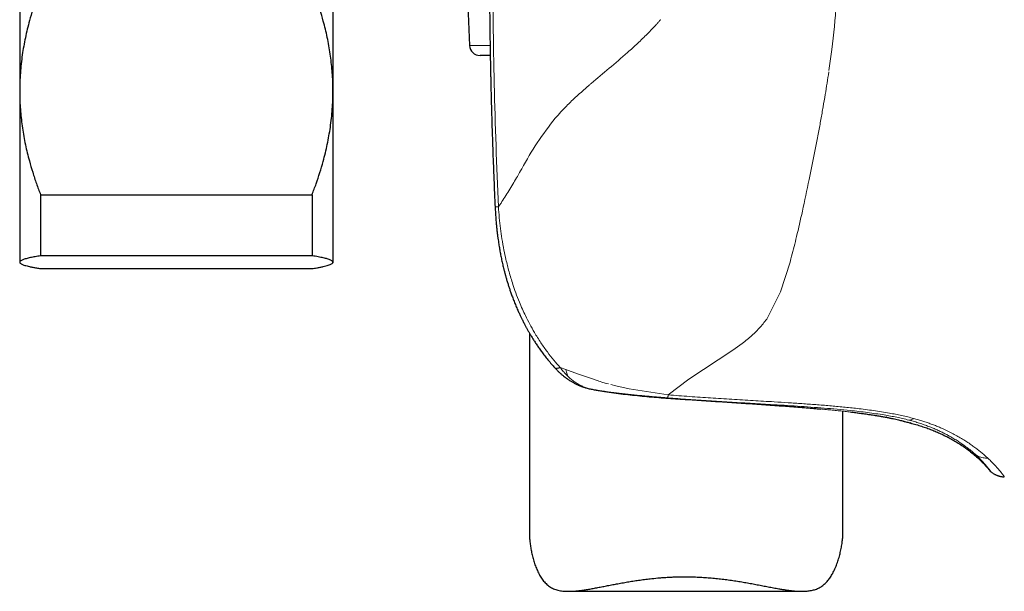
# Model space of a CAD drawing. Header units: millimetres. Extents: x 8 to 1267, y 12 to 1009.
# Tile 17 of 71: x 334 to 381, y 708 to 736. Entities that reach past the tile are written whole.
import ezdxf

# ---------------------------------------------------------------- set-up
doc = ezdxf.new("R2010")
doc.units = ezdxf.units.MM

msp = doc.modelspace()

# ---------------------------------------------------------------- linework, layer by layer
at = {"color": 7, "linetype": 'Continuous', "lineweight": 30}
for p, q in [((354.048, 763.651), (355.305, 734.651)), ((333.763, 747.445), (333.763, 732.468)), ((348.763, 747.445), (348.763, 732.468)), ((356.292, 734.173), (355.804, 734.173)), ((333.763, 732.468), (333.763, 724.264)), ((348.763, 732.468), (348.763, 724.264)), ((334.763, 727.5), (347.763, 727.5)), ((334.763, 727.5), (334.763, 724.571)), ((347.763, 727.5), (347.763, 724.571)), ((356.526, 726.92), (356.526, 726.921)), ((333.763, 724.264), (333.763, 724.241)), ((333.763, 724.241), (333.786, 724.217)), ((347.763, 724.571), (334.763, 724.571)), ((348.739, 724.218), (348.763, 724.241)), ((348.763, 724.264), (348.763, 724.241)), ((334.763, 723.957), (347.763, 723.957)), ((358.175, 720.859), (358.175, 711.181)), ((361.029, 718.2), (361.024, 718.202)), ((373.175, 711.258), (373.175, 717.124)), ((375.263, 716.831), (375.248, 716.834)), ((360.043, 708.49), (371.215, 708.49))]:
    msp.add_line(p, q, dxfattribs=at)
at = {"color": 252, "linetype": 'Continuous', "lineweight": 0}
for p, q in [((355.305, 734.651), (356.284, 734.651)), ((372.511, 733.445), (372.648, 734.454)), ((371.884, 729.825), (371.563, 728.225)), ((370.65, 724.27), (370.194, 722.844)), ((370.691, 724.419), (370.65, 724.27)), ((370.691, 724.419), (370.725, 724.546)), ((370.194, 722.844), (369.574, 721.598)), ((368.358, 720.372), (367.915, 720.055)), ((367.915, 720.055), (367.199, 719.584)), ((367.199, 719.584), (365.795, 718.662)), ((359.642, 719.219), (359.91, 719.114)), ((359.91, 719.114), (360.469, 718.912)), ((360.469, 718.912), (361.097, 718.699)), ((361.631, 718.52), (361.797, 718.47)), ((365.795, 718.662), (364.82, 717.906)), ((361.029, 718.2), (361.051, 718.196)), ((361.051, 718.196), (361.071, 718.191)), ((361.349, 718.14), (361.361, 718.139)), ((361.797, 718.47), (361.951, 718.432)), ((362.071, 718.4), (362.309, 718.34)), ((362.309, 718.34), (362.942, 718.198)), ((362.942, 718.198), (364.82, 717.905)), ((366.755, 717.618), (366.65, 717.625)), ((366.755, 717.618), (366.751, 717.618)), ((375.248, 716.834), (375.089, 716.863)), ((376.33, 716.699), (376.353, 716.693)), ((376.565, 716.776), (376.74, 716.728)), ((379.493, 715.074), (379.521, 715.048)), ((379.521, 715.048), (379.54, 715.031)), ((380.113, 714.878), (380.152, 714.842))]:
    msp.add_line(p, q, dxfattribs=at)
at = {"color": 7, "linetype": 'Continuous', "lineweight": 30, "flags": 128}
msp.add_lwpolyline([(376.468, 716.539), (376.393, 716.562), (376.392, 716.562)], dxfattribs=at)
at = {"color": 7, "linetype": 'Continuous', "lineweight": 30}
for centre, radius, start, end in [((355.804, 734.673), 0.5, 182.4813, 270), ((361.264, 719.172), 1, 256.441, 258.8999)]:
    msp.add_arc(centre, radius, start, end, dxfattribs=at)
for points, knots in [([(356.253, 738.692), (356.253, 738.551), (356.253, 738.275), (356.254, 737.869), (356.256, 737.479), (356.258, 737.104), (356.261, 736.746), (356.264, 736.385), (356.267, 736.023), (356.271, 735.663), (356.275, 735.324), (356.28, 735.008), (356.284, 734.714), (356.288, 734.443), (356.293, 734.193), (356.297, 733.98), (356.3, 733.8), (356.303, 733.646), (356.306, 733.49), (356.31, 733.321), (356.314, 733.131), (356.318, 732.922), (356.323, 732.696), (356.329, 732.454), (356.336, 732.197), (356.343, 731.905), (356.352, 731.578), (356.363, 731.212), (356.374, 730.825), (356.387, 730.43), (356.4, 730.031), (356.414, 729.629), (356.429, 729.208), (356.446, 728.77), (356.464, 728.314), (356.484, 727.841), (356.504, 727.374), (356.518, 727.065), (356.525, 726.92)], [0, 0, 0, 0, 0.035853, 0.070347, 0.103481, 0.135257, 0.165675, 0.194734, 0.227239, 0.257857, 0.28659, 0.313436, 0.338396, 0.361471, 0.38266, 0.401964, 0.415808, 0.428493, 0.44133, 0.455335, 0.471772, 0.489572, 0.508735, 0.529262, 0.551151, 0.574403, 0.603557, 0.634605, 0.667547, 0.702383, 0.735087, 0.769301, 0.805026, 0.842261, 0.881007, 0.921264, 0.963033, 1, 1, 1, 1]), ([(334.763, 737.436), (334.696, 737.261), (334.563, 736.91), (334.387, 736.379), (334.241, 735.886), (334.125, 735.434), (334.032, 735.025), (333.952, 734.616), (333.885, 734.199), (333.831, 733.773), (333.792, 733.339), (333.767, 732.904), (333.764, 732.613), (333.763, 732.468)], [0, 0, 0, 0, 0.109372, 0.218767, 0.328131, 0.410671, 0.49321, 0.574832, 0.656453, 0.742319, 0.828229, 0.914137, 1, 1, 1, 1]), ([(348.763, 732.468), (348.763, 732.526), (348.762, 732.717), (348.751, 733.042), (348.725, 733.443), (348.686, 733.843), (348.634, 734.243), (348.568, 734.642), (348.491, 735.039), (348.402, 735.431), (348.288, 735.872), (348.144, 736.363), (347.965, 736.903), (347.83, 737.258), (347.763, 737.436)], [0, 0, 0, 0, 0.0340835, 0.1132235, 0.1923981, 0.2715743, 0.3507164, 0.4305488, 0.5103817, 0.5888113, 0.6672416, 0.7781472, 0.889086, 1, 1, 1, 1]), ([(356.293, 734.173), (356.294, 734.101), (356.297, 733.976), (356.3, 733.8), (356.303, 733.646), (356.306, 733.49), (356.31, 733.321), (356.314, 733.131), (356.318, 732.922), (356.323, 732.696), (356.329, 732.454), (356.336, 732.197), (356.343, 731.905), (356.352, 731.578), (356.363, 731.212), (356.374, 730.825), (356.387, 730.43), (356.4, 730.031), (356.414, 729.629), (356.429, 729.208), (356.446, 728.77), (356.464, 728.314), (356.484, 727.841), (356.504, 727.374), (356.518, 727.066), (356.525, 726.921)], [0, 0, 0, 0, 0.029515, 0.051983, 0.07257, 0.093402, 0.116132, 0.142807, 0.171695, 0.202794, 0.236106, 0.27163, 0.309366, 0.356681, 0.407068, 0.460529, 0.517064, 0.570139, 0.625665, 0.683642, 0.744071, 0.806952, 0.872285, 0.940072, 1, 1, 1, 1]), ([(333.763, 732.468), (333.763, 732.41), (333.764, 732.219), (333.775, 731.894), (333.8, 731.493), (333.84, 731.093), (333.892, 730.693), (333.957, 730.294), (334.035, 729.897), (334.124, 729.505), (334.238, 729.064), (334.382, 728.573), (334.561, 728.033), (334.695, 727.678), (334.763, 727.5)], [0, 0, 0, 0, 0.034084, 0.113224, 0.192398, 0.271574, 0.350716, 0.430549, 0.510382, 0.588811, 0.667242, 0.778147, 0.889086, 1, 1, 1, 1]), ([(347.763, 727.5), (347.829, 727.675), (347.962, 728.026), (348.139, 728.558), (348.284, 729.05), (348.401, 729.502), (348.494, 729.911), (348.573, 730.321), (348.64, 730.737), (348.694, 731.163), (348.733, 731.597), (348.758, 732.033), (348.761, 732.323), (348.763, 732.468)], [0, 0, 0, 0, 0.109372, 0.218767, 0.328131, 0.410671, 0.49321, 0.574832, 0.656453, 0.742319, 0.828229, 0.914137, 1, 1, 1, 1]), ([(356.525, 726.921), (356.529, 726.847), (356.537, 726.688), (356.553, 726.448), (356.572, 726.209), (356.592, 725.986), (356.614, 725.781), (356.636, 725.594), (356.658, 725.425), (356.68, 725.272), (356.706, 725.101), (356.738, 724.905), (356.779, 724.676), (356.826, 724.44), (356.868, 724.244), (356.903, 724.091), (356.928, 723.99), (356.95, 723.901), (356.969, 723.827), (356.983, 723.77), (356.995, 723.726), (357.006, 723.686), (357.018, 723.639), (357.035, 723.58), (357.063, 723.479), (357.104, 723.341), (357.156, 723.171), (357.21, 723.006), (357.268, 722.833), (357.335, 722.648), (357.412, 722.444), (357.482, 722.269), (357.542, 722.125), (357.587, 722.021), (357.63, 721.924), (357.669, 721.836), (357.707, 721.755), (357.742, 721.68), (357.774, 721.613), (357.803, 721.554), (357.834, 721.492), (357.87, 721.42), (357.911, 721.34), (357.96, 721.246), (358.016, 721.14), (358.082, 721.021), (358.153, 720.897), (358.231, 720.765), (358.317, 720.623), (358.415, 720.468), (358.522, 720.304), (358.639, 720.134), (358.765, 719.958), (358.905, 719.772), (359.059, 719.578), (359.217, 719.389), (359.326, 719.268), (359.377, 719.212)], [0, 0, 0, 0, 0.026145, 0.056329, 0.084618, 0.110977, 0.135375, 0.157418, 0.177553, 0.195776, 0.212082, 0.238663, 0.266069, 0.294456, 0.323833, 0.337314, 0.349926, 0.360782, 0.369877, 0.37721, 0.381733, 0.386028, 0.391758, 0.398968, 0.407659, 0.429176, 0.450216, 0.470745, 0.49124, 0.515132, 0.541005, 0.568867, 0.582694, 0.596652, 0.609428, 0.620873, 0.630983, 0.641739, 0.650402, 0.657506, 0.665542, 0.675295, 0.686288, 0.697963, 0.713297, 0.729584, 0.746824, 0.765018, 0.784809, 0.806883, 0.83124, 0.855575, 0.881834, 0.910017, 0.940126, 0.972166, 1, 1, 1, 1]), ([(334.763, 724.571), (334.718, 724.563), (334.628, 724.549), (334.504, 724.527), (334.387, 724.505), (334.274, 724.482), (334.167, 724.457), (334.067, 724.432), (333.979, 724.406), (333.904, 724.379), (333.844, 724.351), (333.799, 724.324), (333.769, 724.294), (333.765, 724.275), (333.763, 724.264)], [0, 0, 0, 0, 0.073206, 0.146413, 0.219746, 0.293079, 0.37655, 0.460036, 0.543505, 0.632063, 0.720667, 0.809267, 0.897821, 1, 1, 1, 1]), ([(333.763, 724.264), (333.763, 724.26), (333.764, 724.247), (333.776, 724.225), (333.808, 724.198), (333.857, 724.17), (333.923, 724.142), (334.007, 724.113), (334.11, 724.084), (334.236, 724.054), (334.387, 724.022), (334.563, 723.99), (334.696, 723.968), (334.763, 723.957)], [0, 0, 0, 0, 0.034084, 0.122971, 0.211908, 0.300847, 0.389739, 0.483739, 0.577766, 0.671771, 0.781168, 0.890596, 1, 1, 1, 1]), ([(348.763, 724.264), (348.763, 724.267), (348.762, 724.281), (348.748, 724.304), (348.712, 724.334), (348.657, 724.363), (348.585, 724.393), (348.498, 724.42), (348.402, 724.447), (348.299, 724.471), (348.183, 724.496), (348.055, 724.521), (347.915, 724.546), (347.814, 724.562), (347.763, 724.571)], [0, 0, 0, 0, 0.0340837, 0.1287389, 0.2234778, 0.3182514, 0.4130027, 0.5076682, 0.5885391, 0.6694251, 0.7502985, 0.8335272, 0.9167687, 1, 1, 1, 1]), ([(347.763, 723.957), (347.801, 723.963), (347.877, 723.975), (348.007, 723.998), (348.151, 724.025), (348.3, 724.056), (348.43, 724.088), (348.541, 724.12), (348.63, 724.152), (348.696, 724.184), (348.739, 724.214), (348.76, 724.241), (348.762, 724.257), (348.763, 724.264)], [0, 0, 0, 0, 0.061792, 0.123584, 0.226989, 0.330418, 0.433817, 0.538163, 0.642542, 0.746882, 0.841685, 0.936486, 1, 1, 1, 1]), ([(359.376, 719.211), (359.396, 719.189), (359.435, 719.147), (359.491, 719.089), (359.542, 719.039), (359.586, 718.997), (359.621, 718.965), (359.649, 718.939), (359.683, 718.91), (359.726, 718.872), (359.78, 718.827), (359.866, 718.759), (359.981, 718.674), (360.098, 718.597), (360.186, 718.544), (360.247, 718.509), (360.313, 718.473), (360.377, 718.44), (360.434, 718.412), (360.483, 718.389), (360.531, 718.367), (360.581, 718.346), (360.634, 718.325), (360.684, 718.306), (360.735, 718.287), (360.791, 718.268), (360.858, 718.247), (360.937, 718.224), (360.993, 718.209), (361.024, 718.202)], [0, 0, 0, 0, 0.044305, 0.086532, 0.12278, 0.153026, 0.177252, 0.195456, 0.211684, 0.244854, 0.281964, 0.31884, 0.412392, 0.499711, 0.532204, 0.568242, 0.608018, 0.646346, 0.67849, 0.705759, 0.729942, 0.758764, 0.788394, 0.817017, 0.841279, 0.871524, 0.907983, 0.950761, 1, 1, 1, 1]), ([(361.071, 718.191), (361.103, 718.185), (361.167, 718.173), (361.263, 718.155), (361.33, 718.143), (361.363, 718.137)], [0, 0, 0, 0, 0.331056, 0.663755, 1, 1, 1, 1]), ([(361.361, 718.138), (361.497, 718.115), (361.777, 718.067), (362.211, 718.004), (362.659, 717.946), (363.111, 717.895), (363.565, 717.849), (364.02, 717.808), (364.477, 717.771), (364.934, 717.737), (365.391, 717.706), (365.846, 717.676), (366.3, 717.647), (366.601, 717.627), (366.751, 717.617)], [0, 0, 0, 0, 0.079611, 0.16498, 0.249965, 0.334589, 0.418867, 0.502808, 0.586423, 0.669723, 0.752717, 0.835418, 0.91784, 1, 1, 1, 1]), ([(366.747, 717.618), (366.896, 717.608), (367.196, 717.588), (367.642, 717.559), (368.085, 717.529), (368.525, 717.5), (368.959, 717.47), (369.387, 717.441), (369.809, 717.411), (370.224, 717.381), (370.631, 717.35), (371.028, 717.319), (371.416, 717.288), (371.78, 717.258), (372.008, 717.237), (372.115, 717.228)], [0, 0, 0, 0, 0.077581, 0.155231, 0.23294, 0.310692, 0.388466, 0.466242, 0.543994, 0.621699, 0.699333, 0.776872, 0.854295, 0.93158, 1, 1, 1, 1]), ([(373.529, 717.085), (373.617, 717.075), (373.806, 717.053), (374.079, 717.018), (374.35, 716.981), (374.604, 716.943), (374.843, 716.905), (375.056, 716.869), (375.182, 716.845), (375.24, 716.835)], [0, 0, 0, 0, 0.130038, 0.278687, 0.42734, 0.57596, 0.724505, 0.872936, 1, 1, 1, 1]), ([(375.235, 716.836), (375.281, 716.827), (375.372, 716.809), (375.493, 716.784), (375.566, 716.769), (375.601, 716.761)], [0, 0, 0, 0, 0.355213, 0.691947, 1, 1, 1, 1]), ([(375.263, 716.831), (375.32, 716.819), (375.432, 716.797), (375.583, 716.766), (375.72, 716.735), (375.838, 716.708), (375.94, 716.683), (376.007, 716.667), (376.049, 716.656), (376.069, 716.65), (376.09, 716.645), (376.109, 716.64), (376.128, 716.635), (376.178, 716.622), (376.25, 716.602), (376.331, 716.58), (376.393, 716.562), (376.436, 716.549), (376.463, 716.541), (376.466, 716.54), (376.468, 716.539)], [0, 0, 0, 0, 0.071924, 0.142177, 0.210922, 0.278302, 0.336566, 0.393944, 0.408834, 0.423668, 0.438449, 0.453177, 0.467853, 0.482479, 0.571155, 0.658633, 0.745099, 0.830716, 0.915636, 1, 1, 1, 1]), ([(376.468, 716.539), (376.561, 716.514), (376.742, 716.465), (377.004, 716.384), (377.25, 716.3), (377.483, 716.211), (377.703, 716.119), (377.925, 716.018), (378.149, 715.907), (378.375, 715.784), (378.595, 715.656), (378.822, 715.515), (379.055, 715.357), (379.294, 715.18), (379.524, 714.991), (379.746, 714.787), (379.961, 714.57), (380.095, 714.414), (380.163, 714.335)], [0, 0, 0, 0, 0.06608, 0.128636, 0.188089, 0.244856, 0.299351, 0.351979, 0.412149, 0.470909, 0.528847, 0.586294, 0.654285, 0.722149, 0.790243, 0.858961, 0.928728, 1, 1, 1, 1]), ([(380.161, 714.338), (380.186, 714.31), (380.233, 714.257), (380.307, 714.193), (380.374, 714.145), (380.432, 714.11), (380.482, 714.083), (380.524, 714.064), (380.56, 714.049), (380.592, 714.037), (380.623, 714.026), (380.656, 714.016), (380.697, 714.005), (380.751, 713.994), (380.823, 713.982), (380.877, 713.98), (380.907, 713.978)], [0, 0, 0, 0, 0.132239, 0.247533, 0.344572, 0.422586, 0.48483, 0.542668, 0.583671, 0.622834, 0.661761, 0.700754, 0.745143, 0.809787, 0.895053, 1, 1, 1, 1]), ([(380.161, 714.338), (380.162, 714.337), (380.163, 714.335), (380.163, 714.335), (380.163, 714.335)], [0, 0, 0, 0, 0.5276917, 1, 1, 1, 1]), ([(358.176, 711.181), (358.176, 711.181), (358.175, 711.144), (358.177, 711.071), (358.183, 710.963), (358.196, 710.821), (358.219, 710.637), (358.259, 710.408), (358.311, 710.174), (358.376, 709.938), (358.454, 709.705), (358.532, 709.517), (358.601, 709.371), (358.657, 709.267), (358.717, 709.167), (358.781, 709.072), (358.85, 708.983), (358.924, 708.899), (359.004, 708.821), (359.089, 708.751), (359.181, 708.689), (359.277, 708.637), (359.377, 708.594), (359.482, 708.559), (359.592, 708.531), (359.707, 708.511), (359.827, 708.498), (359.953, 708.491), (360.082, 708.49), (360.233, 708.495), (360.404, 708.508), (360.599, 708.529), (360.802, 708.557), (361.011, 708.591), (361.227, 708.63), (361.45, 708.672), (361.678, 708.716), (361.915, 708.762), (362.158, 708.81), (362.409, 708.857), (362.665, 708.904), (362.927, 708.95), (363.194, 708.993), (363.467, 709.033), (363.745, 709.07), (364.06, 709.107), (364.349, 709.134), (364.609, 709.154), (364.807, 709.166), (365.005, 709.176), (365.204, 709.183), (365.405, 709.187), (365.539, 709.188), (365.606, 709.188)], [0, 0, 0, 0, 0.000266, 0.018231, 0.033423, 0.048615, 0.079082, 0.109725, 0.140407, 0.171434, 0.202498, 0.233703, 0.249345, 0.264987, 0.280216, 0.295463, 0.310891, 0.326319, 0.341867, 0.357414, 0.373211, 0.389054, 0.404286, 0.419555, 0.435075, 0.450595, 0.466239, 0.481883, 0.497748, 0.513638, 0.535113, 0.556634, 0.578444, 0.600254, 0.622203, 0.644152, 0.666356, 0.68859, 0.711248, 0.733938, 0.75687, 0.779802, 0.802868, 0.825935, 0.849265, 0.872634, 0.904199, 0.920091, 0.935983, 0.951931, 0.967878, 0.983932, 1, 1, 1, 1]), ([(365.606, 709.188), (365.705, 709.187), (365.903, 709.186), (366.202, 709.176), (366.501, 709.161), (366.801, 709.139), (367.1, 709.112), (367.398, 709.079), (367.694, 709.041), (367.984, 708.999), (368.266, 708.954), (368.541, 708.907), (368.812, 708.858), (369.08, 708.808), (369.343, 708.757), (369.602, 708.707), (369.856, 708.658), (370.082, 708.617), (370.28, 708.583), (370.452, 708.556), (370.621, 708.533), (370.787, 708.514), (370.949, 708.499), (371.107, 708.491), (371.261, 708.489), (371.397, 708.495), (371.516, 708.506), (371.62, 708.521), (371.721, 708.541), (371.818, 708.568), (371.913, 708.6), (372.004, 708.639), (372.092, 708.685), (372.174, 708.738), (372.252, 708.796), (372.325, 708.861), (372.395, 708.931), (372.461, 709.006), (372.524, 709.086), (372.603, 709.199), (372.678, 709.325), (372.748, 709.462), (372.819, 709.613), (372.897, 709.809), (372.977, 710.051), (373.043, 710.296), (373.097, 710.54), (373.132, 710.739), (373.152, 710.893), (373.164, 711.006), (373.172, 711.114), (373.176, 711.198), (373.175, 711.244), (373.175, 711.258)], [0, 0, 0, 0, 0.023451, 0.04695, 0.070805, 0.094661, 0.118706, 0.142752, 0.167154, 0.191601, 0.215051, 0.238539, 0.262302, 0.286065, 0.309976, 0.333886, 0.358079, 0.382314, 0.399787, 0.417279, 0.434931, 0.452582, 0.470331, 0.488078, 0.506026, 0.52401, 0.537194, 0.550395, 0.563757, 0.577118, 0.590575, 0.604031, 0.617676, 0.631351, 0.644536, 0.657745, 0.671105, 0.684465, 0.697895, 0.711325, 0.738436, 0.754108, 0.769781, 0.801199, 0.832777, 0.864393, 0.896369, 0.928393, 0.944512, 0.960631, 0.976813, 0.992995, 1, 1, 1, 1])]:
    msp.add_open_spline(points, degree=3, knots=knots, dxfattribs=at)
at = {"color": 252, "linetype": 'Continuous', "lineweight": 0}
for points, knots in [([(356.684, 726.919), (356.605, 728.881), (356.449, 732.803), (356.427, 736.729), (356.416, 738.692)], [0, 0, 0, 0, 0.500006, 1, 1, 1, 1]), ([(372.935, 738.692), (372.921, 738.016), (372.892, 736.595), (372.732, 735.19), (372.648, 734.454)], [0, 0, 0, 0, 0.476145, 1, 1, 1, 1]), ([(364.255, 735.67), (364.11, 735.514), (363.816, 735.195), (363.508, 734.903), (363.351, 734.754)], [0, 0, 0, 0, 0.490165, 1, 1, 1, 1]), ([(364.446, 735.889), (364.415, 735.852), (364.352, 735.778), (364.287, 735.706), (364.255, 735.67)], [0, 0, 0, 0, 0.4961792, 1, 1, 1, 1]), ([(363.351, 734.754), (363.273, 734.681), (363.113, 734.533), (362.952, 734.39), (362.871, 734.317)], [0, 0, 0, 0, 0.492797, 1, 1, 1, 1]), ([(362.871, 734.317), (362.574, 734.062), (361.986, 733.554), (361.415, 733.075), (361.131, 732.836)], [0, 0, 0, 0, 0.503271, 1, 1, 1, 1]), ([(372.502, 733.382), (372.475, 733.205), (372.42, 732.842), (372.33, 732.286), (372.232, 731.705), (372.125, 731.098), (372.008, 730.468), (371.926, 730.042), (371.884, 729.825)], [0, 0, 0, 0, 0.1467149, 0.3014323, 0.4641284, 0.6347872, 0.8134058, 1, 1, 1, 1]), ([(360.905, 732.64), (360.728, 732.484), (360.464, 732.251), (360.171, 731.974), (360.032, 731.837), (359.967, 731.772), (359.939, 731.742), (359.927, 731.73), (359.923, 731.725), (359.922, 731.724), (359.921, 731.723)], [0, 0, 0, 0, 0.523139, 0.779993, 0.903758, 0.961525, 0.986167, 0.995284, 0.998308, 1, 1, 1, 1]), ([(361.131, 732.836), (361.091, 732.802), (361.015, 732.736), (360.94, 732.671), (360.905, 732.64)], [0, 0, 0, 0, 0.530901, 1, 1, 1, 1]), ([(359.921, 731.723), (359.838, 731.639), (359.662, 731.459), (359.496, 731.267), (359.408, 731.166)], [0, 0, 0, 0, 0.470214, 1, 1, 1, 1]), ([(359.408, 731.166), (359.111, 730.782), (358.518, 730.014), (358.04, 729.164), (357.801, 728.739)], [0, 0, 0, 0, 0.500215, 1, 1, 1, 1]), ([(357.801, 728.739), (357.731, 728.617), (357.604, 728.394), (357.476, 728.178), (357.419, 728.081)], [0, 0, 0, 0, 0.548286, 1, 1, 1, 1]), ([(357.419, 728.081), (357.294, 727.87), (357.107, 727.555), (356.888, 727.214), (356.779, 727.053), (356.727, 726.977), (356.702, 726.943), (356.69, 726.927), (356.685, 726.922), (356.684, 726.919)], [0, 0, 0, 0, 0.514495, 0.769708, 0.894636, 0.954701, 0.981751, 0.993176, 1, 1, 1, 1]), ([(371.563, 728.225), (371.456, 727.716), (371.26, 726.783), (370.983, 725.56), (370.804, 724.858), (370.725, 724.546)], [0, 0, 0, 0, 0.399682, 0.732943, 1, 1, 1, 1]), ([(356.684, 726.919), (356.667, 726.919), (356.633, 726.918), (356.592, 726.918), (356.559, 726.918), (356.537, 726.918), (356.525, 726.919), (356.526, 726.92), (356.526, 726.92)], [0, 0, 0, 0, 0.17431, 0.355565, 0.543231, 0.736597, 0.934779, 1, 1, 1, 1]), ([(356.684, 726.919), (356.697, 726.746), (356.724, 726.398), (356.782, 725.887), (356.855, 725.366), (356.942, 724.872), (357.054, 724.346), (357.191, 723.798), (357.351, 723.268), (357.52, 722.78), (357.715, 722.277), (358.003, 721.634), (358.347, 720.988), (358.706, 720.413), (359.019, 719.969), (359.328, 719.573), (359.54, 719.334), (359.642, 719.22)], [0, 0, 0, 0, 0.061305, 0.122791, 0.181039, 0.246333, 0.299594, 0.370595, 0.445736, 0.495462, 0.554003, 0.637636, 0.746546, 0.816841, 0.882534, 0.94359, 1, 1, 1, 1]), ([(369.574, 721.598), (369.458, 721.446), (369.232, 721.148), (368.819, 720.742), (368.515, 720.498), (368.358, 720.372)], [0, 0, 0, 0, 0.335699, 0.655929, 1, 1, 1, 1]), ([(359.376, 719.212), (359.379, 719.209), (359.385, 719.202), (359.394, 719.196), (359.403, 719.191), (359.41, 719.187), (359.419, 719.184), (359.428, 719.182), (359.446, 719.178), (359.472, 719.176), (359.51, 719.179), (359.547, 719.186), (359.581, 719.196), (359.613, 719.207), (359.633, 719.216), (359.642, 719.22)], [0, 0, 0, 0, 0.058669, 0.133142, 0.167593, 0.212484, 0.256228, 0.298829, 0.34029, 0.487071, 0.618117, 0.734123, 0.835891, 0.924248, 1, 1, 1, 1]), ([(360.011, 718.795), (359.978, 718.827), (359.915, 718.889), (359.831, 718.983), (359.758, 719.069), (359.696, 719.147), (359.659, 719.196), (359.642, 719.219)], [0, 0, 0, 0, 0.251035, 0.476259, 0.675987, 0.850487, 1, 1, 1, 1]), ([(359.91, 719.114), (359.919, 719.076), (359.938, 719), (359.972, 718.893), (359.998, 718.828), (360.012, 718.796)], [0, 0, 0, 0, 0.330738, 0.664269, 1, 1, 1, 1]), ([(361.051, 718.196), (360.986, 718.215), (360.857, 718.252), (360.671, 718.33), (360.493, 718.424), (360.323, 718.533), (360.162, 718.656), (360.061, 718.748), (360.011, 718.795)], [0, 0, 0, 0, 0.172204, 0.341547, 0.508604, 0.673828, 0.837552, 1, 1, 1, 1]), ([(361.097, 718.699), (361.156, 718.679), (361.245, 718.649), (361.424, 718.589), (361.542, 718.55), (361.631, 718.52)], [0, 0, 0, 0, 0.336261, 0.502127, 1, 1, 1, 1]), ([(361.349, 718.14), (361.332, 718.143), (361.294, 718.15), (361.234, 718.161), (361.172, 718.173), (361.111, 718.185), (361.071, 718.192), (361.051, 718.196)], [0, 0, 0, 0, 0.174152, 0.379513, 0.595403, 0.79829, 1, 1, 1, 1]), ([(362, 718.041), (361.999, 718.041), (361.994, 718.042), (361.963, 718.046), (361.914, 718.053), (361.854, 718.062), (361.807, 718.068), (361.768, 718.074), (361.727, 718.08), (361.667, 718.089), (361.58, 718.102), (361.47, 718.12), (361.391, 718.133), (361.349, 718.14)], [0, 0, 0, 0, 0.002473, 0.022743, 0.139185, 0.222565, 0.292914, 0.354918, 0.407475, 0.486758, 0.63669, 0.807988, 1, 1, 1, 1]), ([(361.349, 718.14), (361.576, 718.103), (362.026, 718.029), (362.548, 717.964), (362.898, 717.925), (363.076, 717.906), (363.253, 717.887), (363.429, 717.87), (363.605, 717.853), (363.908, 717.826), (364.339, 717.789), (364.905, 717.745), (365.48, 717.704), (366.064, 717.664), (366.456, 717.638), (366.65, 717.625)], [0, 0, 0, 0, 0.134926, 0.267313, 0.301453, 0.335333, 0.368933, 0.402231, 0.435207, 0.467839, 0.57293, 0.676595, 0.782562, 0.891866, 1, 1, 1, 1]), ([(362.541, 717.973), (362.451, 717.983), (362.269, 718.005), (362.09, 718.029), (362, 718.041)], [0, 0, 0, 0, 0.493302, 1, 1, 1, 1]), ([(364.781, 717.763), (364.694, 717.77), (364.518, 717.785), (364.248, 717.807), (363.972, 717.83), (363.689, 717.855), (363.403, 717.882), (363.115, 717.91), (362.826, 717.94), (362.636, 717.962), (362.541, 717.973)], [0, 0, 0, 0, 0.113411, 0.230955, 0.352302, 0.47704, 0.604703, 0.734778, 0.866729, 1, 1, 1, 1]), ([(364.781, 717.763), (364.784, 717.766), (364.789, 717.772), (364.798, 717.801), (364.809, 717.844), (364.816, 717.885), (364.82, 717.905)], [0, 0, 0, 0, 0.248987, 0.499995, 0.751005, 1, 1, 1, 1]), ([(364.781, 717.763), (365.112, 717.738), (365.772, 717.686), (366.762, 717.621), (367.749, 717.56), (368.735, 717.502), (369.604, 717.452), (370.359, 717.406), (371, 717.365), (371.639, 717.321), (372.275, 717.272), (372.907, 717.219), (373.326, 717.177), (373.534, 717.156)], [0, 0, 0, 0, 0.113386, 0.226358, 0.338978, 0.451289, 0.56333, 0.636565, 0.709713, 0.782724, 0.855497, 0.927943, 1, 1, 1, 1]), ([(364.82, 717.906), (365.158, 717.879), (365.833, 717.825), (366.847, 717.757), (367.861, 717.694), (368.876, 717.634), (369.774, 717.58), (370.555, 717.531), (371.22, 717.486), (371.883, 717.438), (372.546, 717.385), (373.207, 717.324), (373.645, 717.276), (373.864, 717.252)], [0, 0, 0, 0, 0.111975, 0.223917, 0.33586, 0.447817, 0.559799, 0.63314, 0.706501, 0.779869, 0.853231, 0.926597, 1, 1, 1, 1]), ([(366.755, 717.618), (366.878, 717.61), (367.126, 717.593), (367.497, 717.569), (367.867, 717.545), (368.236, 717.52), (368.604, 717.496), (368.846, 717.479), (368.967, 717.471)], [0, 0, 0, 0, 0.164739, 0.330383, 0.496823, 0.663961, 0.83171, 1, 1, 1, 1]), ([(368.967, 717.471), (369.123, 717.46), (369.436, 717.439), (369.897, 717.406), (370.313, 717.375), (370.684, 717.347), (371.014, 717.321), (371.338, 717.295), (371.549, 717.277), (371.654, 717.269)], [0, 0, 0, 0, 0.165226, 0.331046, 0.497421, 0.622566, 0.748029, 0.87383, 1, 1, 1, 1]), ([(371.654, 717.269), (371.754, 717.26), (371.954, 717.243), (372.245, 717.216), (372.532, 717.19), (372.812, 717.162), (373.086, 717.134), (373.353, 717.105), (373.623, 717.075), (373.893, 717.042), (374.16, 717.008), (374.417, 716.972), (374.659, 716.936), (374.886, 716.899), (375.022, 716.875), (375.089, 716.863)], [0, 0, 0, 0, 0.070498, 0.141441, 0.212853, 0.284762, 0.3572, 0.430205, 0.503817, 0.586546, 0.669301, 0.7522, 0.837232, 0.919731, 1, 1, 1, 1]), ([(373.534, 717.156), (373.672, 717.141), (373.946, 717.111), (374.355, 717.061), (374.757, 717.006), (375.125, 716.949), (375.457, 716.891), (375.756, 716.833), (376.048, 716.769), (376.236, 716.723), (376.33, 716.699)], [0, 0, 0, 0, 0.14276, 0.284732, 0.425721, 0.565639, 0.674854, 0.78353, 0.891831, 1, 1, 1, 1]), ([(373.864, 717.252), (373.994, 717.237), (374.255, 717.206), (374.643, 717.155), (375.027, 717.097), (375.381, 717.038), (375.703, 716.977), (375.995, 716.916), (376.284, 716.85), (376.471, 716.801), (376.565, 716.776)], [0, 0, 0, 0, 0.139639, 0.279236, 0.418781, 0.558355, 0.66816, 0.778234, 0.888767, 1, 1, 1, 1]), ([(376.565, 716.776), (376.547, 716.761), (376.509, 716.731), (376.455, 716.703), (376.402, 716.689), (376.369, 716.692), (376.353, 716.693)], [0, 0, 0, 0, 0.249038, 0.499997, 0.750959, 1, 1, 1, 1]), ([(376.353, 716.693), (376.437, 716.67), (376.605, 716.625), (376.845, 716.551), (377.074, 716.474), (377.292, 716.393), (377.5, 716.309), (377.698, 716.223), (377.887, 716.135), (378.065, 716.046), (378.235, 715.955), (378.34, 715.895), (378.393, 715.865)], [0, 0, 0, 0, 0.100138, 0.199677, 0.29891, 0.398084, 0.497397, 0.597002, 0.697012, 0.797497, 0.898492, 1, 1, 1, 1]), ([(376.74, 716.728), (376.811, 716.707), (376.953, 716.665), (377.16, 716.597), (377.363, 716.526), (377.562, 716.45), (377.757, 716.371), (377.973, 716.277), (378.208, 716.168), (378.456, 716.042), (378.691, 715.913), (378.836, 715.826), (378.909, 715.782)], [0, 0, 0, 0, 0.0804633, 0.1616418, 0.2437076, 0.326828, 0.4111649, 0.4968736, 0.6198938, 0.7445009, 0.8710804, 1, 1, 1, 1]), ([(376.467, 716.54), (376.467, 716.54), (376.468, 716.539), (376.468, 716.539), (376.468, 716.539)], [0, 0, 0, 0, 0.077415, 1, 1, 1, 1]), ([(378.393, 715.865), (378.462, 715.825), (378.599, 715.743), (378.784, 715.623), (378.955, 715.505), (379.112, 715.39), (379.253, 715.279), (379.382, 715.173), (379.456, 715.107), (379.493, 715.074)], [0, 0, 0, 0, 0.141057, 0.2829685, 0.4256224, 0.5688614, 0.7124911, 0.8562867, 1, 1, 1, 1]), ([(378.909, 715.782), (378.979, 715.738), (379.121, 715.649), (379.317, 715.516), (379.501, 715.385), (379.673, 715.254), (379.833, 715.126), (379.981, 714.999), (380.069, 714.919), (380.113, 714.878)], [0, 0, 0, 0, 0.136356, 0.274497, 0.414664, 0.557088, 0.701985, 0.849558, 1, 1, 1, 1]), ([(380.113, 714.878), (380.076, 714.877), (380, 714.875), (379.888, 714.888), (379.779, 714.915), (379.675, 714.956), (379.579, 715.008), (379.521, 715.052), (379.493, 715.074)], [0, 0, 0, 0, 0.164709, 0.331782, 0.500056, 0.668317, 0.835352, 1, 1, 1, 1]), ([(379.54, 715.031), (379.551, 715.021), (379.576, 714.998), (379.619, 714.958), (379.672, 714.907), (379.719, 714.861), (379.758, 714.821), (379.788, 714.79), (379.818, 714.759), (379.845, 714.731), (379.868, 714.706), (379.887, 714.685), (379.918, 714.651), (379.957, 714.607), (379.999, 714.558), (380.034, 714.515), (380.06, 714.482), (380.08, 714.456), (380.097, 714.433), (380.113, 714.411), (380.128, 714.39), (380.14, 714.372), (380.15, 714.356), (380.157, 714.345), (380.16, 714.339), (380.161, 714.338), (380.161, 714.338)], [0, 0, 0, 0, 0.023146, 0.056373, 0.099733, 0.15329, 0.180671, 0.210128, 0.241664, 0.272791, 0.295981, 0.318806, 0.341265, 0.409065, 0.473211, 0.533658, 0.589363, 0.630149, 0.673925, 0.720672, 0.770363, 0.826287, 0.884208, 0.94412, 0.995051, 1, 1, 1, 1]), ([(380.152, 714.842), (380.201, 714.794), (380.301, 714.698), (380.429, 714.566), (380.515, 714.472), (380.57, 714.411), (380.599, 714.378), (380.627, 714.346), (380.653, 714.315), (380.679, 714.285), (380.702, 714.256), (380.725, 714.228), (380.758, 714.186), (380.797, 714.135), (380.838, 714.08), (380.869, 714.034), (380.891, 714.001), (380.903, 713.983), (380.905, 713.98), (380.905, 713.98)], [0, 0, 0, 0, 0.0952151, 0.1923713, 0.2915665, 0.3211977, 0.3510162, 0.3810241, 0.4112236, 0.4416167, 0.4722057, 0.5029925, 0.5339793, 0.6172512, 0.7027223, 0.7904287, 0.8804058, 0.9726897, 1, 1, 1, 1])]:
    msp.add_open_spline(points, degree=3, knots=knots, dxfattribs=at)

doc.saveas('drawing.dxf')
